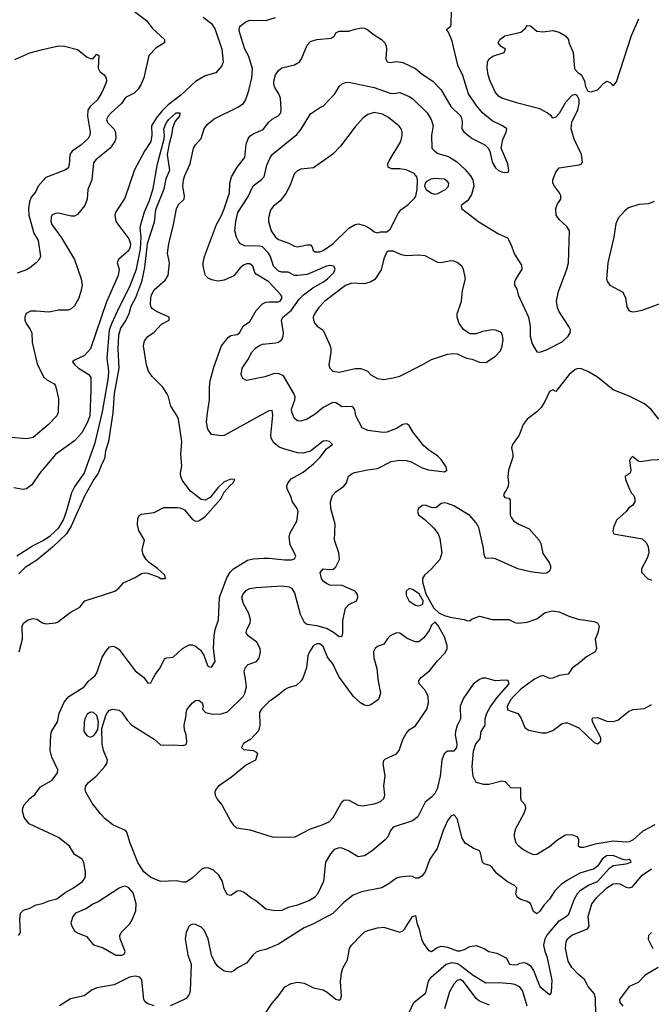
# Model space of a CAD drawing. Header units: inches. Extents: x 1384664 to 1536621, y 460766 to 646467.
# Tile 148 of 256: x 1443366 to 1447328, y 507959 to 514135. Entities that reach past the tile are written whole.
import ezdxf

# ---------------------------------------------------------------- set-up
doc = ezdxf.new("R2010")
doc.units = ezdxf.units.IN
doc.header["$MEASUREMENT"] = 0
doc.layers.add('B4540', color=7, linetype='Continuous')
doc.layers.add('B4541', color=7, linetype='Continuous')

msp = doc.modelspace()

# ---------------------------------------------------------------- linework, layer by layer
at = {"layer": 'B4540', "color": 5}
for points, elevation in [([(1443359.3, 508390), (1443372.5, 508407.5), (1443366.7, 508490), (1443371.2, 508530), (1443391.3, 508548.7), (1443430, 508561.7), (1443470, 508582.2), (1443508.7, 508591.3), (1443550, 508608.9), (1443600, 508620), (1443650, 508659.2), (1443703.6, 508690), (1443759.5, 508730), (1443775.3, 508750), (1443778.2, 508761.8), (1443779, 508790), (1443769.3, 508849.3), (1443758.7, 508870), (1443710, 508898), (1443678.5, 508950), (1443610, 509005.5), (1443425.3, 509090), (1443395.3, 509130), (1443383.1, 509170), (1443385.3, 509190), (1443394.9, 509210), (1443430, 509249.6), (1443463, 509277), (1443496.9, 509323.1), (1443570, 509365.4), (1443604.4, 509410), (1443604.9, 509430), (1443568.7, 509510), (1443557, 509550), (1443562.7, 509650), (1443566.5, 509670), (1443602.7, 509730), (1443614, 509786), (1443646.2, 509853.8), (1443674.9, 509890), (1443770.1, 509949.9), (1443795.5, 509984.5), (1443814.3, 510000)], 620), ([(1446260.6, 510000), (1446250, 509995.5), (1446210, 509967.3), (1446150, 509879.5), (1446129.9, 509830), (1446130.8, 509750), (1446110, 509707.8), (1446099.1, 509670), (1446097.4, 509650), (1446107.5, 509590), (1446106, 509570), (1446090, 509546.5), (1446050, 509546.9), (1446029.9, 509530), (1446014.4, 509490), (1446004.7, 509390), (1445984.8, 509310), (1445970, 509281.3), (1445950, 509258), (1445910, 509227.7), (1445864.3, 509135.7), (1445829.5, 509110.5), (1445709.5, 509070), (1445691.6, 509050), (1445676.3, 509010), (1445659.7, 508990), (1445578.3, 508921.7), (1445530, 508890.9), (1445490, 508883.2), (1445430, 508920.2), (1445390, 508938.5), (1445370, 508940.6), (1445339.1, 508930), (1445317, 508903), (1445285, 508850), (1445273.1, 508730), (1445234.6, 508650), (1445215.1, 508630), (1445184.7, 508610), (1445110, 508580.2), (1445050, 508566.7), (1445010, 508547.9), (1444965.9, 508545.8), (1444910, 508556), (1444846, 508610), (1444822.6, 508622.6), (1444770, 508663.2), (1444750, 508671.3), (1444730, 508668.9), (1444690, 508641.6), (1444670, 508645.5), (1444650, 508684), (1444638, 508730), (1444615.1, 508770), (1444581.2, 508801.2), (1444552.3, 508812.3), (1444530, 508814.1), (1444510, 508808), (1444450, 508751.5), (1444410, 508725.5), (1444390, 508724.2), (1444350, 508733.4), (1444250, 508729.1), (1444190, 508754.6), (1444144.4, 508790), (1444108.3, 508848.3), (1444059.6, 508970), (1444039.2, 509039.2), (1444030.2, 509050.2), (1443950, 509085.8), (1443902.3, 509122.3), (1443873.2, 509153.2), (1443821.5, 509221.5), (1443782, 509290), (1443776.9, 509310), (1443780.3, 509330), (1443797.6, 509350), (1443846.7, 509390), (1443900.7, 509450), (1443913.4, 509470), (1443918, 509490), (1443892.6, 509550), (1443884.7, 509590), (1443881.6, 509690), (1443907.4, 509770), (1443916.5, 509790), (1443930, 509804.7), (1443950, 509809.7), (1443990, 509803.7), (1444008.2, 509788.2), (1444040.6, 509740.6), (1444070.8, 509710.8), (1444210, 509622.9), (1444250, 509587.6), (1444270, 509583.5), (1444330, 509587.1), (1444390, 509581.6), (1444410, 509589.3), (1444413.8, 509606.2), (1444410.3, 509649.7), (1444400.2, 509680.2), (1444397.6, 509710), (1444411, 509770), (1444411, 509790), (1444417.3, 509810), (1444450, 509849.2), (1444470, 509865.2), (1444490, 509866), (1444511.5, 509850), (1444518, 509830), (1444513.2, 509810), (1444532.7, 509790), (1444579.2, 509779.2), (1444630, 509780.2), (1444670, 509793.7), (1444768.4, 509890), (1444779.6, 509910), (1444788.9, 509950), (1444781.8, 510000)], 640), ([(1444150.4, 510000), (1444170, 509974), (1444190, 509975.3), (1444202.5, 510000)], 620), ([(1445139.6, 510000), (1445132.5, 509987.5), (1445101.2, 509958.8), (1445050, 509944.2), (1445027.4, 509932.6), (1444996.5, 509903.5), (1444930, 509855.5), (1444883.2, 509810), (1444870.2, 509790), (1444873.2, 509710), (1444864.7, 509675.3), (1444817, 509623), (1444770, 509595.6), (1444758, 509570), (1444770, 509556.3), (1444830, 509550.7), (1444850, 509541), (1444858.8, 509530), (1444846, 509490), (1444790, 509460.7), (1444696, 509384), (1444613.1, 509326.9), (1444598, 509310), (1444590.5, 509290), (1444593, 509270), (1444605.1, 509245.1), (1444634, 509210), (1444690, 509106), (1444705.1, 509085.1), (1444726.6, 509066.6), (1444810, 509053.4), (1444950, 509010.3), (1445090, 509008), (1445190, 509059.1), (1445270, 509086.4), (1445310, 509106.4), (1445332.8, 509130), (1445388.7, 509231.3), (1445400.4, 509239.6), (1445410, 509242.6), (1445430, 509239.1), (1445490, 509208.5), (1445516.3, 509203.7), (1445590, 509216), (1445615.5, 509224.5), (1445630, 509230.5), (1445649.5, 509250), (1445656.9, 509270), (1445650.9, 509330), (1445658, 509390), (1445646, 509470), (1445651.5, 509488.5), (1445662, 509498), (1445729.4, 509530), (1445747.3, 509550), (1445770, 509620.7), (1445790, 509657.1), (1445810, 509680.5), (1445850, 509706.8), (1445919.8, 509810), (1445930.8, 509850), (1445927.8, 509890), (1445910, 509929.4), (1445872, 509970), (1445869.5, 509990), (1445877.7, 510000)], 660), ([(1445612.6, 510000), (1445614.1, 509985.9), (1445630.2, 509910), (1445617.7, 509870), (1445570, 509836.8), (1445550, 509831.8), (1445530, 509835.5), (1445504, 509850), (1445460.3, 509890), (1445378.4, 510000)], 660), ([(1447350, 509084.2), (1447275.3, 509044.7), (1447215.2, 508990), (1447190, 508979.1), (1447170, 508976.4), (1447090, 508982.5), (1446976.3, 508963.7), (1446902.3, 508942.3), (1446882.6, 508942.6), (1446870.8, 508950), (1446874, 508990), (1446864.7, 509010), (1446830, 509021.6), (1446790, 509019.3), (1446741.2, 508990), (1446690, 508946.4), (1446610, 508899.5), (1446590, 508896.9), (1446570, 508904.7), (1446523.2, 508930), (1446497, 508950), (1446481.2, 508970), (1446470.8, 509009.2), (1446470.7, 509030), (1446478.6, 509061.4), (1446530, 509157), (1446540.2, 509190), (1446536.9, 509210), (1446515, 509235), (1446509.4, 509249.4), (1446510, 509316.3), (1446450, 509315.2), (1446414.2, 509354.2), (1446390, 509359.3), (1446310, 509336.8), (1446277, 509337), (1446230, 509350.4), (1446210, 509388), (1446204, 509450), (1446212.8, 509547.2), (1446227.5, 509592.5), (1446255.1, 509624.9), (1446261.5, 509670), (1446286, 509710), (1446285.8, 509750), (1446295.7, 509784.3), (1446316.6, 509823.4), (1446359.3, 509880.7), (1446436.4, 509970), (1446430.4, 509990.4), (1446410, 509993), (1446350, 509987.3), (1446304.4, 510000)], 640), ([(1446600.5, 510000), (1446590, 509994.2), (1446510, 509935.4), (1446464.6, 509890), (1446447.5, 509870), (1446424.8, 509830), (1446426.2, 509806.2), (1446490, 509782.2), (1446510, 509756), (1446535.1, 509695.1), (1446558, 509678), (1446642, 509662), (1446670, 509662.5), (1446710, 509676.9), (1446770, 509720.6), (1446790, 509725.4), (1446803.6, 509723.6), (1446873.1, 509693.1), (1446970, 509600.3), (1446990, 509592), (1447011, 509610), (1447012.6, 509630), (1446959.5, 509730), (1446957.2, 509750), (1446963.3, 509756.7), (1446990, 509757), (1447050, 509736), (1447090, 509732.2), (1447117.7, 509742.3), (1447185.1, 509794.9), (1447212.8, 509807.2), (1447285.1, 509814.9), (1447330, 509839.6)], 660), ([(1444912.9, 507910), (1444950, 507966.6), (1444990, 508011.6), (1445030, 508067.7), (1445068.5, 508090), (1445110, 508097.8), (1445150, 508091), (1445210, 508062.6), (1445270, 508049.4), (1445295.8, 508035.8), (1445350, 507991.5), (1445370, 507986), (1445378, 507990), (1445384, 508010), (1445378.9, 508101.1), (1445384.1, 508155.9), (1445394.1, 508185.9), (1445422.3, 508237.7), (1445434.6, 508310), (1445446.9, 508330), (1445510, 508394.4), (1445530, 508412.7), (1445550, 508423), (1445610, 508439.7), (1445650, 508442.3), (1445750, 508411.8), (1445770, 508419.4), (1445781.1, 508430), (1445830, 508509.3), (1445850, 508515.3), (1445856.8, 508470), (1445872.2, 508430), (1445886.9, 508366.8), (1445899.6, 508339.6), (1445930, 508296.9), (1445950, 508290.9), (1445984.2, 508315.8), (1446010, 508323.9), (1446050, 508317.5), (1446110, 508294.4), (1446130, 508294.5), (1446156.8, 508303.2), (1446190, 508322.2), (1446230, 508327.2), (1446279.3, 508310), (1446310, 508289.6), (1446359.3, 508279.3), (1446418, 508250), (1446438, 508210), (1446465.6, 508205.6), (1446487.9, 508207.9), (1446503, 508217), (1446530, 508222), (1446550, 508215), (1446570, 508201.1), (1446590.3, 508170.3), (1446630, 508069.8), (1446690, 508020.9), (1446696.4, 508023.6), (1446702.5, 508037.5), (1446705.8, 508110), (1446677, 508250), (1446661.9, 508290), (1446654.8, 508330), (1446662, 508370), (1446672.6, 508390), (1446750, 508483.5), (1446790, 508506.9), (1446810, 508524.7), (1446843.4, 508616.6), (1446865.3, 508654.7), (1446884.4, 508675.6), (1446934.2, 508705.8), (1446990.3, 508729.7), (1447066.6, 508813.4), (1447090, 508829.2), (1447170, 508840.5), (1447201.6, 508850), (1447199.9, 508859.9), (1447190, 508867.3), (1447170, 508863.8), (1447150, 508867.7), (1447090, 508892.4), (1447047.2, 508890), (1447020.8, 508870), (1446993.4, 508826.6), (1446970.6, 508809.4), (1446879.4, 508780.6), (1446802.3, 508737.7), (1446762.4, 508710), (1446722.6, 508670), (1446690, 508618.7), (1446657, 508583), (1446630, 508543), (1446610, 508525.5), (1446590, 508541), (1446570, 508590.7), (1446550, 508603), (1446510, 508615.5), (1446488, 508630), (1446479.1, 508650), (1446484.9, 508690), (1446470, 508704.9), (1446426.5, 508726.5), (1446358.7, 508778.7), (1446330, 508817.6), (1446314.9, 508830), (1446280.9, 508840.9), (1446270.3, 508850.3), (1446257.3, 508910), (1446250, 508921.3), (1446210, 508937.9), (1446160.4, 508970), (1446142.1, 509002.1), (1446110, 509124.9), (1446090, 509146.7), (1446070, 509138.9), (1446050, 509110.3), (1446023.2, 509050), (1445984, 508936), (1445939.9, 508870), (1445910, 508790.6), (1445890, 508765.5), (1445870, 508750.8), (1445850, 508751), (1445830, 508760.7), (1445810, 508762), (1445750, 508757), (1445729.4, 508750), (1445684.1, 508715.9), (1445638, 508690), (1445510, 508664.4), (1445457.4, 508642.6), (1445400.9, 508599.1), (1445330.6, 508529.4), (1445210, 508463), (1445150, 508438.1), (1444990, 508335.8), (1444910, 508302.9), (1444870, 508294.7), (1444850, 508285.8), (1444830.8, 508269.2), (1444790, 508217.8), (1444732.5, 508187.5), (1444710, 508169.3), (1444690, 508161.5), (1444650, 508166.3), (1444610, 508196.6), (1444590, 508223.5), (1444570, 508268), (1444547.7, 508370), (1444523.1, 508423.1), (1444503.9, 508443.9), (1444470, 508460.1), (1444450, 508460.8), (1444430, 508451.4), (1444410.3, 508410), (1444404.4, 508370), (1444421.7, 508270), (1444441.8, 508210), (1444436.4, 508043.6), (1444430, 508020.3), (1444410, 507996.2), (1444358.7, 507970), (1444310, 507950.2)], 620), ([(1446979.6, 507890), (1446977.9, 507997.9), (1446970, 508026.4), (1446931.3, 508070), (1446910, 508114.6), (1446870, 508148.8), (1446830.8, 508190.8), (1446807.8, 508230), (1446790.2, 508310), (1446793.2, 508350), (1446803.6, 508370), (1446830, 508392.3), (1446928.1, 508431.9), (1446938.9, 508450), (1446931.5, 508510), (1446955.3, 508590), (1446986.6, 508630), (1447050, 508688.6), (1447090, 508713.9), (1447110, 508717.8), (1447130, 508714.2), (1447170, 508693.7), (1447189.3, 508689.3), (1447210, 508695.4), (1447271.8, 508770), (1447330, 508809.2)], 640), ([(1447330, 508408.7), (1447311.3, 508390), (1447307.9, 508367.9), (1447337.3, 508310)], 660), ([(1445810, 507906.6), (1445838.9, 507970), (1445913, 508030), (1445930, 508103.6), (1445947, 508130), (1446041.6, 508210), (1446079.3, 508220.7), (1446110, 508215.1), (1446130, 508204.6), (1446210, 508141.1), (1446290, 508094.1), (1446370, 508095), (1446450, 508089.2), (1446470, 508085.6), (1446499.2, 508070), (1446521.3, 508041.3), (1446547.1, 507950)], 640), ([(1447371.3, 508190), (1447290, 508141.7), (1447245.2, 508094.8), (1447188.4, 508070), (1447129.1, 507990), (1447130.3, 507970), (1447150, 507948)], 660), ([(1444210, 507949.2), (1444170, 507961.1), (1444154.4, 507974.4), (1444144.9, 507990), (1444131.9, 508111.9), (1444119.5, 508130), (1444090, 508136.4), (1444054.7, 508130), (1443959.5, 508080.5), (1443850, 508062.8), (1443820.8, 508050), (1443770, 508012.3), (1443685.7, 507994.3), (1443615.6, 507950)], 620), ([(1446314.2, 507954.2), (1446250, 507978.8), (1446230, 507995), (1446150, 508103.1), (1446130, 508114.2), (1446110, 508108.5), (1446090, 508085.7), (1446062.9, 508037.1), (1446031.3, 507930)], 660)]:
    msp.add_lwpolyline(points, dxfattribs=dict(at, elevation=elevation))
at = {"layer": 'B4540', "color": 5, "elevation": 640}
for points in [[(1443810, 509792.1), (1443790, 509778.9), (1443775, 509750), (1443770, 509728), (1443768.4, 509670), (1443790, 509642.4), (1443810, 509635.6), (1443830, 509643.1), (1443842.9, 509657.1), (1443856.6, 509683.4), (1443861.7, 509730), (1443849.7, 509770), (1443830, 509789.7)], [(1444030, 508699.5), (1444010, 508696.9), (1443990, 508687.6), (1443858.6, 508601.4), (1443830, 508589.7), (1443781.8, 508558.2), (1443716.3, 508530), (1443698.7, 508510), (1443687, 508470), (1443692.7, 508450), (1443710, 508420.7), (1443730, 508407.7), (1443785.2, 508385.2), (1443830, 508331.3), (1443890, 508314), (1443970, 508268), (1444010, 508266.8), (1444024, 508276), (1444029, 508290), (1443997.2, 508370), (1443994, 508390), (1444002, 508410), (1444057, 508463), (1444071.9, 508488.1), (1444094.8, 508545.2), (1444098, 508590), (1444078.3, 508658.3), (1444050, 508689.4)]]:
    msp.add_lwpolyline(points, close=True, dxfattribs=at)
at = {"layer": 'B4541', "color": 5}
for points, elevation in [([(1444070, 514198.6), (1444161.1, 514130), (1444199.5, 514079.5), (1444274.5, 514010), (1444275.1, 513990), (1444221.6, 513958.4), (1444176.9, 513910), (1444144.5, 513770), (1444128.9, 513730), (1444110, 513698.3), (1444085.4, 513674.6), (1444030, 513646.5), (1444005.6, 513610), (1443940.2, 513550), (1443921.7, 513530), (1443911.5, 513510), (1443917.1, 513490), (1443957, 513450), (1443967.8, 513430), (1443969.2, 513390), (1443962.8, 513370), (1443933.7, 513330), (1443843.5, 513256.5), (1443830, 513236.5), (1443818.2, 513130), (1443793.3, 513070), (1443788.8, 513010), (1443775.5, 512970), (1443730, 512913.1), (1443710, 512903.5), (1443690, 512902.9), (1443610, 512921.3), (1443590, 512919.5), (1443570, 512910.4), (1443564, 512896), (1443561.1, 512870), (1443567.8, 512850), (1443627.7, 512767.7), (1443710, 512631.2), (1443751.4, 512510), (1443757.7, 512470), (1443750.5, 512430), (1443735, 512385), (1443710, 512340.2), (1443690, 512321.6), (1443670, 512313), (1443610, 512312.1), (1443550, 512300.2), (1443470, 512307.6), (1443433.8, 512306.2), (1443407.6, 512292.4), (1443398, 512270), (1443398.6, 512250), (1443406.7, 512230), (1443432.7, 512192.7), (1443442.3, 512170), (1443445.2, 512110), (1443476.6, 511976.6), (1443515.5, 511895.5), (1443537, 511877), (1443582, 511850), (1443590, 511839.2), (1443610, 511758), (1443608.1, 511671.9), (1443600.4, 511650), (1443545.8, 511594.2), (1443450, 511514.6), (1443410, 511505), (1443310, 511514.2)], 620), ([(1444202.5, 510000), (1444217.6, 510030), (1444248, 510070), (1444274.8, 510125.2), (1444288.3, 510131.7), (1444330, 510135.8), (1444388.2, 510191.8), (1444430, 510213.3), (1444450, 510213.3), (1444470, 510204.8), (1444500, 510180), (1444520.4, 510150), (1444545.2, 510085.2), (1444550, 510078), (1444570, 510073.2), (1444591.6, 510110), (1444582.3, 510190), (1444586.1, 510270), (1444592, 510310), (1444614.4, 510370), (1444620.1, 510510), (1444665, 510635), (1444687.1, 510670), (1444706.5, 510690), (1444794.3, 510745.7), (1444830, 510754.2), (1444897.8, 510757.8), (1444930, 510758.3), (1445030, 510746.2), (1445072.3, 510747.7), (1445090, 510753.2), (1445098.4, 510770), (1445063.8, 510843.8), (1445056.5, 510890), (1445063.7, 510916.3), (1445104.9, 510990), (1445112.7, 511050), (1445107.2, 511070), (1445078.3, 511110), (1445064.6, 511150), (1445044.4, 511190), (1445042.8, 511210), (1445048.9, 511228.9), (1445070, 511254.4), (1445143.5, 511296.5), (1445209.3, 511350), (1445250.2, 511390), (1445290, 511442.6), (1445327.7, 511470), (1445310.6, 511490), (1445290, 511493.8), (1445270, 511491.1), (1445191.1, 511428.9), (1445143.1, 511416.9), (1445110, 511419.2), (1445022.7, 511442.7), (1444994.5, 511454.5), (1444961.1, 511481.1), (1444943.5, 511510), (1444941.1, 511530), (1444954.8, 511654.8), (1444950, 511684), (1444930, 511680.9), (1444910, 511671.2), (1444650, 511527.7), (1444630, 511524.9), (1444570, 511533.4), (1444545.6, 511565.6), (1444538.9, 511610), (1444543.7, 511670), (1444558, 511750), (1444557, 511830), (1444561.1, 511870), (1444584.1, 511955.9), (1444633, 512090), (1444675.3, 512144.7), (1444690, 512153.8), (1444730, 512160.7), (1444744.6, 512170), (1444768.1, 512211.9), (1444810, 512241.7), (1444850.1, 512310), (1444890, 512352.3), (1444910, 512362.6), (1444930, 512365.8), (1444990, 512365.3), (1444999.4, 512370), (1445013.3, 512390), (1445004.8, 512410), (1444930, 512491.2), (1444850, 512538.8), (1444841.3, 512550), (1444829.4, 512589.4), (1444810, 512603), (1444790, 512603), (1444770, 512595.3), (1444750, 512578.8), (1444710, 512529.4), (1444650, 512501), (1444610, 512495.6), (1444580.2, 512500.2), (1444550.8, 512510.8), (1444531, 512531), (1444517.7, 512590), (1444516.8, 512610), (1444524.6, 512650), (1444600.1, 512850), (1444632.6, 512907.4), (1444650, 512948.7), (1444681.8, 513050), (1444683.6, 513110), (1444694.4, 513150), (1444730, 513209.8), (1444779.3, 513270), (1444786.6, 513353.4), (1444797.1, 513382.9), (1444810, 513403.5), (1444830, 513418.6), (1444894.1, 513445.9), (1444930, 513492.8), (1444950, 513511), (1444987.7, 513532.3), (1445003.9, 513550), (1445007, 513573), (1445002.2, 513642.2), (1444991.6, 513670), (1444966.3, 513710), (1444960.9, 513730), (1444960.1, 513750), (1444970, 513789.6), (1444990, 513816.5), (1445010, 513832.8), (1445090, 513852.6), (1445121.2, 513870), (1445133.9, 513890), (1445170, 513974.7), (1445190, 513998), (1445230.1, 514009.9), (1445320.5, 514019.5), (1445339.3, 514030), (1445350, 514051.8), (1445370, 514063), (1445430, 514062.2), (1445470, 514076.5), (1445510, 514083.5), (1445530, 514081), (1445550, 514072.2), (1445583.3, 514043.3), (1445636.3, 514010), (1445656.8, 513990), (1445665.6, 513970), (1445667.1, 513950), (1445662.5, 513890), (1445671.2, 513871.2), (1445690, 513865.8), (1445730, 513872.3), (1445770, 513867.6), (1445850, 513827.9), (1445890, 513793.7), (1445958.2, 513750), (1446010, 513694.5), (1446069.9, 513589.9), (1446133.8, 513530), (1446142.9, 513497.1), (1446140.5, 513450), (1446152.2, 513432.2), (1446204.7, 513390), (1446283.1, 513350), (1446304.1, 513330), (1446315, 513310), (1446330, 513241.3), (1446350, 513206.3), (1446370, 513189.9), (1446390, 513181), (1446410, 513175.6), (1446430, 513178), (1446434.9, 513190), (1446428.2, 513230), (1446387.1, 513330), (1446396.6, 513383.4), (1446417.4, 513430), (1446421.6, 513450), (1446394.8, 513470), (1446330, 513500.8), (1446270, 513550.9), (1446230, 513598.6), (1446181.2, 513670), (1446145, 513785), (1446115.5, 513850), (1446079.7, 513999.7), (1446055.9, 514055.9), (1446044.7, 514070), (1446044.7, 514075.3), (1446070, 514095.3), (1446072.3, 514107.7), (1446074.5, 514185.5)], 620), ([(1444518, 514150), (1444570.4, 514110.4), (1444593.1, 514073.1), (1444634, 513950), (1444643.1, 513870), (1444633.8, 513846.2), (1444597.2, 513802.8), (1444530, 513782.3), (1444470, 513747.2), (1444377.7, 513662.2), (1444298.1, 513601.9), (1444258, 513562), (1444222.2, 513517.8), (1444192.5, 513470), (1444196.2, 513410), (1444188.7, 513370), (1444149.9, 513310), (1444086.8, 513193.2), (1444025.2, 513014.7), (1443968.7, 512930), (1443962.6, 512910), (1443969.4, 512870), (1444050, 512759.8), (1444060.7, 512730), (1444059.4, 512710), (1444050, 512686.7), (1443985.5, 512630), (1443977.1, 512610), (1443990.6, 512570), (1443984.3, 512530), (1443910, 512366), (1443810.8, 512070), (1443771.9, 512028.1), (1443710, 512000.3), (1443697.4, 511990), (1443711.9, 511970), (1443735.7, 511950), (1443799.4, 511910), (1443812.4, 511890), (1443813.5, 511810), (1443805.4, 511650), (1443791.4, 511610), (1443755.5, 511544.5), (1443710, 511492.9), (1443590, 511407.2), (1443490, 511288.4), (1443441.6, 511218.4), (1443410, 511193.3), (1443388, 511188), (1443330, 511199.5)], 580), ([(1443364.1, 510170), (1443383.8, 510250), (1443381.8, 510330), (1443391.3, 510350), (1443419.5, 510370), (1443450, 510378.8), (1443474.1, 510374.1), (1443510, 510351.1), (1443530, 510346), (1443590, 510351.5), (1443603.4, 510356.6), (1443683.8, 510416.2), (1443743, 510450), (1443774.8, 510490), (1443963.7, 510550), (1443989.2, 510570), (1444016.9, 510603.1), (1444090, 510636.3), (1444130, 510661.5), (1444150, 510665.5), (1444170, 510663.2), (1444238.5, 510638.5), (1444250, 510629.9), (1444280.7, 510630), (1444276.5, 510650), (1444230, 510693.2), (1444179.5, 510730), (1444159.5, 510750), (1444141, 510781), (1444135.2, 510810), (1444148.7, 510870), (1444112.9, 510930), (1444106.3, 510966.3), (1444106.4, 511006.4), (1444114.9, 511025.1), (1444130, 511033.3), (1444210, 511044.3), (1444270, 511075.6), (1444355.9, 511075.9), (1444373.5, 511073.5), (1444400, 511060), (1444450, 511000.3), (1444470, 510989), (1444490, 510990.7), (1444530, 511019.6), (1444628.4, 511130), (1444649.5, 511170.5), (1444686.1, 511213.9), (1444705.3, 511230), (1444716, 511250), (1444690, 511253.7), (1444650, 511236.8), (1444610, 511198.3), (1444561.2, 511138.8), (1444530, 511120.4), (1444504.7, 511124.7), (1444436.8, 511176.8), (1444386.3, 511246.3), (1444377.4, 511270), (1444375.5, 511290), (1444383.5, 511336.5), (1444376.2, 511410), (1444382.6, 511490), (1444361.5, 511630), (1444352.6, 511652.6), (1444315.2, 511710), (1444300.2, 511770), (1444290, 511791.3), (1444263.8, 511830), (1444197.5, 511897.5), (1444175.1, 511930), (1444161, 511970), (1444142.5, 512090), (1444150, 512121.1), (1444170, 512147.2), (1444210, 512174.2), (1444255.7, 512224.3), (1444304.2, 512250), (1444303.8, 512270), (1444223.8, 512303.8), (1444200.4, 512320.4), (1444191.6, 512331.6), (1444186.4, 512350), (1444188, 512388), (1444193.8, 512410), (1444210, 512441.3), (1444279.2, 512500.8), (1444296.8, 512530), (1444305.2, 512610), (1444294.3, 512670), (1444301.1, 512730), (1444331.8, 512850), (1444350.6, 512949.4), (1444363.3, 512976.7), (1444398.2, 513010), (1444399.3, 513030), (1444389, 513089), (1444393.5, 513130), (1444402.2, 513157.8), (1444436.6, 513230), (1444457.6, 513330), (1444469.1, 513350.9), (1444504.4, 513390), (1444522.5, 513450), (1444542.7, 513477.3), (1444586.1, 513513.9), (1444734.5, 513585.5), (1444770, 513608.9), (1444785.2, 513634.8), (1444803.2, 513690), (1444822.9, 513770), (1444827.7, 513827.7), (1444803.6, 513903.6), (1444779.1, 513950), (1444746.6, 514050), (1444743.4, 514070), (1444748.1, 514091.9), (1444780.3, 514119.7), (1444808.5, 514131.5), (1444910, 514129.1), (1444970, 514148.1)], 580), ([(1444781.8, 510000), (1444775.4, 510044.6), (1444780.3, 510070), (1444800.5, 510090), (1444852.7, 510110), (1444868.9, 510131.1), (1444876.9, 510170), (1444875.2, 510190), (1444854.9, 510230), (1444799.1, 510270), (1444788, 510290), (1444792, 510310), (1444812.6, 510350), (1444815.2, 510370), (1444803.6, 510410), (1444770.3, 510470), (1444760.3, 510510), (1444765.5, 510530), (1444790, 510557.3), (1444810, 510567.6), (1444850, 510573.9), (1445010, 510584), (1445057.2, 510577.2), (1445070.9, 510570), (1445090, 510539.7), (1445125.5, 510405.5), (1445150, 510355.6), (1445170, 510344.3), (1445230, 510334.3), (1445295.6, 510315.6), (1445334, 510294), (1445370, 510265.4), (1445390, 510269.2), (1445393.8, 510290), (1445393.3, 510366.7), (1445410, 510444), (1445430, 510467), (1445479.1, 510490), (1445487.7, 510510), (1445484.9, 510530), (1445470.4, 510550.4), (1445390, 510586.8), (1445311.3, 510588.7), (1445290, 510598), (1445270, 510612.7), (1445259.6, 510630), (1445252.1, 510667.9), (1445270, 510691), (1445310, 510685.6), (1445332.5, 510687.5), (1445350, 510704), (1445371.9, 510748.1), (1445367.2, 510790), (1445340.3, 510870), (1445345.7, 510970), (1445319.1, 511070), (1445316.3, 511110), (1445327.9, 511150), (1445350, 511173.6), (1445399.5, 511210), (1445415.3, 511230), (1445429.2, 511270.8), (1445451.1, 511288.9), (1445465.6, 511294.4), (1445547.6, 511312.4), (1445610, 511320.2), (1445697.2, 511362.8), (1445750, 511372.6), (1445789.9, 511369.9), (1445821, 511361), (1445890, 511324.9), (1445930, 511311.3), (1446030, 511299.7), (1446046, 511310), (1446041.3, 511330), (1446010, 511377.3), (1445990, 511397.8), (1445930, 511436.1), (1445902.1, 511462.1), (1445832.4, 511550), (1445810.4, 511590.4), (1445797.5, 511597.5), (1445790, 511600.7), (1445770, 511596.3), (1445729.4, 511570), (1445670, 511547.6), (1445646.1, 511546.1), (1445550, 511557.3), (1445515.1, 511575.1), (1445475.8, 511650), (1445468, 511688), (1445460.3, 511700.3), (1445448.8, 511708.8), (1445390, 511705.8), (1445350, 511732.4), (1445330, 511734.7), (1445270, 511702.3), (1445219.2, 511660.8), (1445170.6, 511629.4), (1445130, 511616.3), (1445110, 511619.7), (1445090, 511633.4), (1445072.4, 511672.4), (1445071.2, 511691.2), (1445092.4, 511750), (1445094.8, 511770), (1445087, 511790), (1445020.3, 511900.3), (1444994.7, 511914.7), (1444964.7, 511915.3), (1444904.4, 511895.6), (1444790, 511871.7), (1444765.1, 511885.1), (1444755.3, 511910), (1444762.7, 511950), (1444798.1, 512001.9), (1444823.1, 512050), (1444845.8, 512074.2), (1444866.7, 512090), (1444890, 512099.4), (1444972.6, 512107.4), (1444990, 512112.2), (1445011, 512129), (1445019.7, 512150), (1445021.6, 512170), (1445007.9, 512250), (1445016.5, 512270), (1445070, 512311.2), (1445118.6, 512381.4), (1445146.8, 512410), (1445206.1, 512453.9), (1445271.9, 512490), (1445298, 512510), (1445336.5, 512550), (1445344.9, 512570), (1445337.1, 512590), (1445310, 512593.6), (1445290, 512589.3), (1445170, 512537.6), (1445109.4, 512529.5), (1445090, 512531.3), (1445050.8, 512550.8), (1445010, 512551.7), (1444990, 512558.6), (1444958, 512590), (1444938.9, 512650), (1444927.8, 512670), (1444890, 512710.1), (1444870, 512715), (1444775.8, 512715.8), (1444750.4, 512730), (1444741.5, 512741.5), (1444725.8, 512770), (1444716.8, 512810), (1444722.1, 512870), (1444734.4, 512925.6), (1444797.6, 513022.4), (1444830, 513092.6), (1444881.1, 513130), (1444899.6, 513150), (1444917.2, 513222.8), (1444934.6, 513265.4), (1444950.1, 513289.9), (1445104.5, 513415.5), (1445131.6, 513448.4), (1445190, 513543.7), (1445253.2, 513586.8), (1445270, 513592.3), (1445342.6, 513670), (1445370, 513716.3), (1445390, 513733), (1445410, 513741.3), (1445430, 513743), (1445590.2, 513709.8), (1445690, 513674.8), (1445710, 513672.6), (1445750, 513678.7), (1445810, 513654), (1445830, 513640.3), (1445922, 513550), (1445948.4, 513510), (1445960.5, 513470), (1445949.7, 513410.3), (1445952, 513330), (1445969.7, 513309.7), (1445990, 513296.2), (1446057, 513277), (1446106.4, 513246.3), (1446158, 513198), (1446195.1, 513155.1), (1446208.9, 513130), (1446215, 513090), (1446200.5, 513039.5), (1446178.3, 513001.7), (1446136.2, 512970), (1446138.4, 512950), (1446246.8, 512866.8), (1446370, 512792.9), (1446426.2, 512766.2), (1446447.8, 512727.8), (1446470, 512664.2), (1446514.5, 512594.5), (1446515.4, 512570), (1446477.8, 512510), (1446469.9, 512490), (1446470.9, 512470.9), (1446484.5, 512444.5), (1446493.1, 512410), (1446557, 512270), (1446568.2, 512211.8), (1446568.2, 512150), (1446581.2, 512101.2), (1446610, 512052.7), (1446630, 512049.6), (1446670, 512063.5), (1446770, 512114.8), (1446807.7, 512150), (1446819, 512170), (1446821.5, 512190), (1446811.1, 512211.1), (1446747.3, 512307.3), (1446738.9, 512330), (1446734.4, 512370), (1446746, 512430), (1446798, 512570), (1446808.6, 512610), (1446814.7, 512810), (1446798.2, 512838.2), (1446750, 512882.8), (1446732.3, 512910), (1446728.4, 512951.6), (1446739.9, 512980.1), (1446761.3, 513010), (1446761.1, 513030), (1446751.4, 513050), (1446720.8, 513090), (1446711.5, 513110), (1446711.5, 513130), (1446730, 513179.3), (1446750, 513206.6), (1446874.9, 513225.1), (1446890.8, 513230), (1446897.7, 513242.3), (1446890.2, 513290), (1446845, 513385), (1446825.6, 513450), (1446830, 513493.2), (1446868, 513570), (1446876, 513610), (1446875.3, 513635.3), (1446862, 513662), (1446850, 513666.8), (1446830, 513659.1), (1446790, 513616.3), (1446750, 513547.3), (1446730, 513524.7), (1446710, 513518), (1446702.8, 513530), (1446675.8, 513550), (1446630, 513576.8), (1446490, 513611.2), (1446390, 513643.8), (1446370, 513654.9), (1446350, 513677.6), (1446317.5, 513750), (1446304.1, 513790), (1446298.4, 513830), (1446301.6, 513870), (1446311.5, 513890), (1446333.9, 513906.1), (1446405.5, 513930), (1446414, 513950), (1446386.4, 513966.4), (1446367.2, 513990), (1446377.4, 514010), (1446410, 514033.3), (1446510, 514057.7), (1446538.7, 514081.3), (1446550, 514099), (1446570, 514097.2), (1446610, 514062.7), (1446650, 514058.4), (1446710, 514067.8), (1446750, 514055.8), (1446790, 514034.5), (1446809.2, 514010), (1446811.7, 513991.7), (1446838, 513930), (1446847.2, 513827.2), (1446870, 513802), (1446890, 513788.7), (1446909.2, 513750), (1446916, 513716), (1446930, 513686), (1446950, 513682), (1446990, 513696), (1447030, 513737.2), (1447050, 513749.2), (1447070, 513742), (1447090, 513721.2), (1447110, 513745.2), (1447204.6, 514035.4), (1447250, 514141.3)], 640), ([(1443335, 513885), (1443430, 513926.6), (1443510, 513948.3), (1443610, 513970.7), (1443648.2, 513968.2), (1443730, 513948.9), (1443790, 513901), (1443810, 513891.6), (1443827.7, 513892.3), (1443850, 513919), (1443862, 513910), (1443858.4, 513830), (1443869.5, 513810), (1443895.8, 513790), (1443909, 513769), (1443910.6, 513750), (1443905.4, 513730), (1443881.9, 513678.1), (1443853.3, 513630), (1443808.5, 513590), (1443793.1, 513566.9), (1443791.6, 513530), (1443809, 513430), (1443807.1, 513410), (1443795.8, 513390), (1443750, 513347.2), (1443695.1, 513310), (1443680.5, 513290), (1443675.8, 513224.2), (1443670, 513204), (1443650, 513190.6), (1443530, 513144.4), (1443481.3, 513090), (1443466.2, 513053.8), (1443438.8, 513021.2), (1443427.4, 512992.6), (1443422.3, 512950), (1443424.6, 512910), (1443455.4, 512795.4), (1443481.6, 512750), (1443496.9, 512650), (1443488.2, 512631.8), (1443470, 512610.6), (1443430, 512578), (1443410, 512566.7), (1443350, 512546)], 640), ([(1443348.3, 510771.7), (1443445.7, 510834.3), (1443512.6, 510867.4), (1443559.6, 510900.4), (1443612.2, 510947.8), (1443641.6, 510998.4), (1443660.5, 511050), (1443693.2, 511170), (1443710, 511202.2), (1443770.6, 511289.5), (1443839.5, 511480.5), (1443885, 511675), (1443922.6, 511890), (1443924.9, 511930), (1443915.9, 512010), (1443929.9, 512190), (1443943.8, 512230), (1443990, 512329.1), (1444058.3, 512461.7), (1444098.5, 512570), (1444124.4, 512695.6), (1444127.5, 512770), (1444122.9, 512830), (1444126.4, 512850), (1444149.9, 512930), (1444179.9, 513000.1), (1444203.7, 513076.3), (1444230, 513230.7), (1444272.2, 513387.8), (1444275.6, 513410), (1444271.3, 513450), (1444286.6, 513490), (1444302.3, 513510), (1444346.9, 513550), (1444371.6, 513551.6), (1444368, 513530), (1444342.3, 513497.7), (1444324.5, 513455.5), (1444319, 513410), (1444303.4, 513356.6), (1444291.5, 513290), (1444306.7, 513190), (1444283.1, 513136.9), (1444270, 513072), (1444217.5, 512942.5), (1444210, 512866), (1444165.9, 512730), (1444150, 512581.2), (1444131, 512490), (1444093.8, 512390), (1444064.2, 512335.8), (1444050, 512289.7), (1444031.6, 512250), (1443999.1, 512200.9), (1443985.3, 512154.7), (1443981.5, 512070), (1443989, 511950), (1443958.4, 511790), (1443949.6, 511670), (1443922.6, 511490), (1443904.5, 511430), (1443899.4, 511380.6), (1443881.9, 511350), (1443858.9, 511290), (1443831.4, 511250), (1443775.7, 511150), (1443690, 510957.7), (1443660.8, 510910), (1443573.2, 510826.8), (1443474.7, 510745.3), (1443401.7, 510698.3), (1443360, 510660)], 560), ([(1447345.9, 512994.1), (1447310, 512979.8), (1447250, 512976.8), (1447185.7, 512954.3), (1447163, 512937), (1447119.5, 512890), (1447106.3, 512853.7), (1447092.9, 512770), (1447054.6, 512610), (1447047.7, 512507.8), (1447052.7, 512490), (1447068.9, 512468.9), (1447150, 512425.5), (1447166.3, 512390), (1447174, 512334), (1447188.6, 512308.6), (1447210, 512302.8), (1447230, 512304), (1447270, 512313.8), (1447390, 512356.1)], 660), ([(1447376, 511630), (1447327.4, 511690), (1447286, 511726), (1447190, 511774.2), (1447090, 511813.9), (1446990, 511892.4), (1446930, 511928.9), (1446890, 511944.6), (1446870, 511947.2), (1446850, 511941.5), (1446813.2, 511910), (1446730, 511802.7), (1446710, 511812.7), (1446690, 511802.7), (1446660.6, 511739.4), (1446636.8, 511703.2), (1446610, 511675.8), (1446550.3, 511629.7), (1446523.7, 511596.3), (1446499.3, 511530), (1446457.3, 511470), (1446450.7, 511450), (1446460.5, 511410), (1446459.5, 511390), (1446433.1, 511310), (1446428.7, 511270), (1446433.4, 511230), (1446430.4, 511210), (1446418.9, 511181.1), (1446407.3, 511170), (1446401, 511150), (1446410, 511138), (1446434, 511134), (1446442, 511122), (1446443.8, 511030), (1446450.5, 511010), (1446465.5, 510990), (1446497.3, 510970), (1446562.4, 510942.4), (1446624.4, 510870), (1446634.7, 510850), (1446647.4, 510787.4), (1446687, 510730), (1446695.6, 510710), (1446695.2, 510690), (1446686.9, 510673.1), (1446670, 510662.4), (1446650, 510661.2), (1446570.8, 510670.8), (1446490, 510689.7), (1446350, 510754), (1446330, 510758), (1446290, 510755.3), (1446281.2, 510770), (1446273.6, 510830), (1446246, 510950), (1446230, 510979.1), (1446190, 511024.7), (1446090, 511085.7), (1446050, 511099.7), (1446030, 511103.6), (1446010, 511100.9), (1445982.5, 511077.5), (1445970, 511072.3), (1445950, 511074.5), (1445910, 511089.4), (1445893.2, 511086.8), (1445867.3, 511070), (1445860.7, 511050), (1445867.3, 511030), (1445910, 510998.8), (1445964.9, 510944.9), (1445990.4, 510910.4), (1446001.6, 510881.6), (1446013.7, 510790), (1446001.3, 510750), (1445950.2, 510689.8), (1445905.3, 510650), (1445893.4, 510630), (1445892.9, 510610), (1445914.4, 510534.4), (1445964.1, 510444.1), (1445994.9, 510414.9), (1446030, 510397.3), (1446066.4, 510386.4), (1446153.7, 510373.7), (1446170, 510366), (1446190, 510364.7), (1446204.1, 510375.9), (1446250, 510393.4), (1446330, 510373.4), (1446433.7, 510373.7), (1446473.2, 510353.2), (1446490, 510350.5), (1446550, 510356.5), (1446610, 510376), (1446663.1, 510416.9), (1446710, 510427.2), (1446750, 510420.1), (1446810, 510393.3), (1446870, 510375), (1446970, 510359.4), (1446991.3, 510351.3), (1447001.1, 510330), (1446992, 510290), (1446975.3, 510250), (1446984.9, 510190), (1446975.5, 510170), (1446921.8, 510138.2), (1446870, 510094), (1446831.7, 510068.3), (1446806.8, 510030), (1446750, 510020.8), (1446710, 510005.4), (1446690, 510003), (1446650, 510021), (1446630, 510016.2), (1446600.5, 510000)], 660), ([(1447410, 511376.8), (1447327.5, 511372.5), (1447262, 511362), (1447246.6, 511366.6), (1447210, 511395.3), (1447196.9, 511383.1), (1447191.3, 511370), (1447200.7, 511310), (1447196, 511290), (1447164.7, 511270), (1447166.8, 511250), (1447190.6, 511190.6), (1447204.5, 511164.5), (1447218, 511150), (1447224.7, 511130), (1447224.7, 511110), (1447210, 511088), (1447186.8, 511073.2), (1447171.3, 511050), (1447110, 510996), (1447090.7, 510950.7), (1447086.4, 510926.4), (1447092, 510910), (1447261.4, 510881.4), (1447270, 510878.8), (1447296, 510856), (1447309, 510829), (1447311.8, 510790), (1447302, 510758), (1447267.3, 510690), (1447266.8, 510670), (1447304, 510630), (1447330, 510619.5)], 680), ([(1445877.7, 510000), (1445886, 510010), (1445937, 510050), (1445987.2, 510112.8), (1446036.2, 510163.8), (1446047.6, 510190), (1446047.6, 510210), (1446030, 510264), (1445990, 510338), (1445973.6, 510353.6), (1445970, 510355.3), (1445950, 510338), (1445935.9, 510304.1), (1445902, 510258), (1445870, 510232.7), (1445850, 510232.3), (1445830, 510238), (1445790, 510257), (1445750, 510287), (1445730, 510289.6), (1445690, 510269.5), (1445670.5, 510250), (1445650, 510217.2), (1445610, 510203.7), (1445596.3, 510190), (1445586.7, 510170), (1445588.6, 510131.4), (1445605.7, 510065.7), (1445612.6, 510000)], 660), ([(1445378.4, 510000), (1445370, 510011.3), (1445330, 510094.7), (1445297.5, 510137.5), (1445270, 510203.6), (1445250, 510219.2), (1445230, 510219.7), (1445210, 510209.6), (1445183.7, 510170), (1445174.7, 510145.3), (1445165.2, 510070), (1445145.2, 510010), (1445139.6, 510000)], 660), ([(1443814.3, 510000), (1443839.3, 510020.7), (1443850, 510038), (1443884.2, 510135.8), (1443910, 510179.1), (1443930, 510201.7), (1443950, 510205.3), (1443970, 510198.8), (1443990, 510184.2), (1444090, 510049.8), (1444142.9, 510010), (1444150.4, 510000)], 620), ([(1446304.4, 510000), (1446290, 510004), (1446270, 510004), (1446260.6, 510000)], 640)]:
    msp.add_lwpolyline(points, dxfattribs=dict(at, elevation=elevation))
at = {"layer": 'B4541', "color": 5, "elevation": 660}
for points in [[(1445590, 513553.5), (1445550, 513541), (1445521.3, 513518.7), (1445470, 513462.2), (1445378.6, 513341.4), (1445330, 513292), (1445210, 513205.6), (1445130, 513196.5), (1445110, 513186.5), (1445091.1, 513170), (1445083.5, 513156.4), (1445062.5, 513097.5), (1445035.4, 513044.6), (1445000.3, 512999.7), (1444956.9, 512963.1), (1444940.3, 512939.7), (1444927, 512893), (1444927, 512870), (1444943.5, 512810), (1444970.2, 512770), (1444990, 512757.2), (1445054, 512734), (1445090, 512714), (1445110, 512709.3), (1445170, 512722.3), (1445190, 512722.4), (1445201.3, 512710), (1445208.2, 512688.2), (1445219.9, 512679.9), (1445250, 512678.4), (1445270, 512687.1), (1445330.8, 512730), (1445430, 512827.8), (1445470, 512850.3), (1445490, 512854.6), (1445530, 512843.6), (1445565.4, 512825.4), (1445590, 512804.9), (1445610, 512798), (1445630, 512804.7), (1445670, 512804.7), (1445690, 512821), (1445740.6, 512919.4), (1445757, 512943), (1445803.1, 512976.9), (1445843.8, 513016.2), (1445851.1, 513028.9), (1445858.7, 513070), (1445860.7, 513130), (1445857.6, 513150), (1445840.5, 513170), (1445790, 513193.2), (1445750, 513199.1), (1445698.8, 513198.8), (1445678.7, 513210), (1445676.4, 513230), (1445683.5, 513250), (1445757.3, 513370), (1445766.3, 513410), (1445765.8, 513430), (1445759.1, 513450), (1445746.7, 513466.7), (1445680.8, 513520.8), (1445641.5, 513541.5)], [(1445970, 513138.8), (1445944.7, 513135.3), (1445918.9, 513121.1), (1445910.4, 513110), (1445905.5, 513090), (1445917, 513070), (1445950, 513046.7), (1445970, 513041.2), (1445990, 513045.2), (1446037, 513070), (1446056.9, 513090), (1446057.6, 513110), (1446050, 513120.9), (1446030, 513135.1)], [(1445676.9, 512683.1), (1445670, 512678), (1445650, 512635.3), (1445634.4, 512565.6), (1445594.8, 512505.2), (1445568, 512490), (1445530, 512478), (1445450, 512482.6), (1445410, 512467.8), (1445279.7, 512370), (1445241.8, 512330), (1445214.9, 512290), (1445207, 512270), (1445208.7, 512250), (1445218, 512230), (1445233, 512213), (1445270, 512188), (1445313.1, 512090), (1445318.9, 512070), (1445318.3, 512050), (1445306, 511970), (1445312.2, 511950), (1445330, 511930.4), (1445370, 511924.4), (1445470, 511946.4), (1445506.7, 511946.7), (1445548.2, 511930), (1445570, 511906.4), (1445610, 511884.2), (1445650, 511878.7), (1445710, 511887.8), (1445750, 511899), (1445890.8, 511969.2), (1445950, 512004.2), (1446050, 512036.5), (1446090, 512042.2), (1446110, 512039.6), (1446170, 512012.4), (1446204.9, 512004.9), (1446250, 511987.7), (1446290, 511984), (1446350, 512024), (1446381.3, 512058.7), (1446392.3, 512087.7), (1446398.3, 512130), (1446394.9, 512154.9), (1446387.6, 512170), (1446377.8, 512177.8), (1446350, 512188.5), (1446330, 512189.7), (1446270, 512179.3), (1446230, 512164.5), (1446190, 512164.2), (1446150, 512191.5), (1446123.5, 512230), (1446109.8, 512270), (1446111, 512290), (1446138.4, 512370), (1446144.1, 512435.9), (1446162.4, 512510), (1446149.6, 512569.6), (1446139.5, 512590), (1446110, 512612.7), (1446090, 512621.2), (1446070, 512622.7), (1446008, 512610), (1445990, 512613), (1445910, 512653.7), (1445870, 512657.7), (1445790, 512653.5), (1445760.9, 512660.9), (1445710, 512682.7)], [(1445810, 510566.6), (1445790.7, 510550), (1445790, 510526), (1445810, 510488.5), (1445850, 510462.4), (1445870, 510459.1), (1445890, 510466), (1445895.3, 510470), (1445897.2, 510490), (1445872.7, 510532.7), (1445830, 510561.6)]]:
    msp.add_lwpolyline(points, close=True, dxfattribs=at)

doc.saveas('drawing.dxf')
